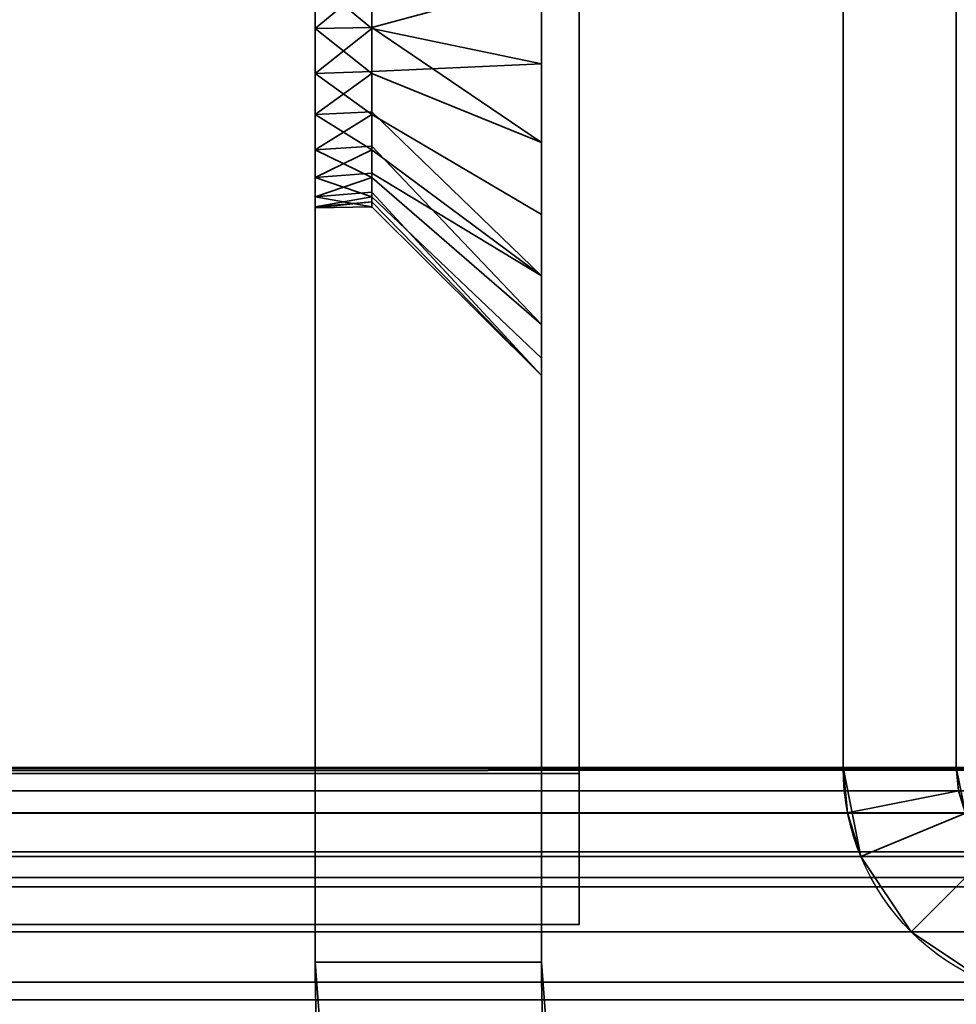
# Model space of a CAD drawing. Header units: millimetres. Extents: x -603 to 3703, y -120 to 193.
# Tile 154 of 256: x 402 to 414, y -50 to -37. Entities that reach past the tile are written whole.
import ezdxf

# ---------------------------------------------------------------- set-up
doc = ezdxf.new("R2010")
doc.units = ezdxf.units.MM
doc.layers.add('151', color=7, linetype='Continuous', true_color=0xffffff)

# ---------------------------------------------------------------- blocks, each defined once
blk = doc.blocks.new('UG_SURFACE_004')
at = {"layer": '151', "color": 252, "linetype": 'Continuous', "lineweight": 35}
for points in [[(408.5, -29.5, 265), (408.5, -49.5, 265), (405.5, -49.5, 265), (405.5, -31.5, 265)], [(405.5, -31.5, 425), (405.5, -49.5, 425), (408.5, -49.5, 425), (408.5, -29.5, 425)], [(408.5, -36.5, 373.75), (408.5, -38.635, 374.204), (408.5, -49.5, 328), (408.5, -29.5, 328)], [(408.5, -29.586, 417.247), (408.5, -29.5, 417.286), (408.5, -29.5, 425), (408.5, -49.5, 425)], [(408.5, -29.5, 328), (408.5, -49.5, 328), (408.5, -37.592, 316.135), (408.5, -36.5, 316.25)], [(408.5, -49.5, 265), (408.5, -29.5, 265), (408.5, -29.5, 272.832), (408.5, -30.402, 273.487)], [(408.5, -49.5, 425), (408.5, -31.047, 415.625), (408.5, -29.586, 417.247)], [(408.5, -30.402, 409.487), (408.5, -37.592, 384.135), (408.5, -36.5, 384.25)], [(408.5, -49.5, 425), (408.5, -39.586, 383.247), (408.5, -30.402, 409.487), (408.5, -31.493, 411.378)], [(408.5, -30.402, 409.487), (408.5, -39.586, 383.247), (408.5, -37.592, 384.135)], [(408.5, -49.5, 265), (408.5, -30.402, 273.487), (408.5, -31.493, 275.378)], [(408.5, -49.5, 425), (408.5, -31.721, 413.549), (408.5, -31.047, 415.625)], [(408.5, -38.635, 306.204), (408.5, -49.5, 265), (408.5, -31.721, 277.549), (408.5, -31.047, 279.625)], [(408.5, -36.5, 305.75), (408.5, -38.635, 306.204), (408.5, -31.047, 279.625)], [(405.5, -31.5, 265), (405.5, -49.5, 265), (405.5, -37.124, 308.066), (405.5, -35.876, 308.066)], [(405.5, -36.5, 314), (405.5, -37.72, 313.741), (405.5, -49.5, 328), (405.5, -31.5, 328)], [(405.5, -31.5, 328), (405.5, -49.5, 328), (405.5, -37.124, 376.066), (405.5, -35.876, 376.066)], [(405.5, -36.5, 382), (405.5, -37.72, 381.741), (405.5, -49.5, 425), (405.5, -31.5, 425)], [(408.5, -31.493, 411.378), (408.5, -31.721, 413.549), (408.5, -49.5, 425)], [(408.5, -31.493, 275.378), (408.5, -31.721, 277.549), (408.5, -49.5, 265)], [(405.5, -35.876, 308.066), (405.5, -37.124, 308.066), (406.25, -36.5, 308)], [(405.5, -35.876, 376.066), (405.5, -37.124, 376.066), (406.25, -36.5, 376)], [(405.5, -36.5, 314), (406.25, -36.5, 314), (406.25, -37.124, 313.934)], [(406.25, -37.124, 313.934), (405.5, -37.72, 313.741), (405.5, -36.5, 314)], [(405.5, -37.124, 308.066), (406.25, -37.11, 308.13), (406.25, -36.5, 308)], [(405.5, -36.5, 382), (406.25, -36.5, 382), (406.25, -37.124, 381.934)], [(406.25, -37.124, 381.934), (405.5, -37.72, 381.741), (405.5, -36.5, 382)], [(405.5, -37.124, 376.066), (406.25, -37.11, 376.13), (406.25, -36.5, 376)], [(408.5, -36.5, 316.25), (408.5, -37.592, 316.135), (406.25, -37.124, 313.934), (406.25, -36.5, 314)], [(408.5, -36.5, 305.75), (406.25, -36.5, 308), (406.25, -37.11, 308.13)], [(406.25, -37.11, 308.13), (406.25, -37.72, 308.259), (408.5, -38.635, 306.204), (408.5, -36.5, 305.75)], [(408.5, -36.5, 384.25), (408.5, -37.592, 384.135), (406.25, -37.124, 381.934), (406.25, -36.5, 382)], [(408.5, -36.5, 373.75), (406.25, -36.5, 376), (406.25, -37.11, 376.13)], [(406.25, -37.11, 376.13), (406.25, -37.72, 376.259), (408.5, -38.635, 374.204), (408.5, -36.5, 373.75)], [(406.25, -37.72, 308.259), (406.25, -37.11, 308.13), (405.5, -37.124, 308.066)], [(406.25, -37.72, 376.259), (406.25, -37.11, 376.13), (405.5, -37.124, 376.066)], [(406.25, -37.72, 308.259), (405.5, -37.124, 308.066), (405.5, -38.263, 308.573)], [(406.25, -37.124, 313.934), (406.25, -37.694, 313.681), (405.5, -37.72, 313.741)], [(405.5, -49.5, 265), (405.5, -38.263, 308.573), (405.5, -37.124, 308.066)], [(405.5, -49.5, 328), (405.5, -38.263, 376.573), (405.5, -37.124, 376.066)], [(405.5, -37.124, 376.066), (405.5, -38.263, 376.573), (406.25, -37.72, 376.259)], [(406.25, -37.124, 381.934), (406.25, -37.694, 381.681), (405.5, -37.72, 381.741)], [(406.25, -37.694, 313.681), (406.25, -37.124, 313.934), (408.5, -37.592, 316.135)], [(406.25, -37.694, 381.681), (406.25, -37.124, 381.934), (408.5, -37.592, 384.135)], [(408.5, -37.592, 316.135), (408.5, -39.586, 315.247), (406.25, -38.263, 313.427), (406.25, -37.694, 313.681)], [(408.5, -37.592, 384.135), (408.5, -39.586, 383.247), (406.25, -38.263, 381.427), (406.25, -37.694, 381.681)], [(408.5, -49.5, 328), (408.5, -39.586, 315.247), (408.5, -37.592, 316.135)], [(405.5, -37.72, 313.741), (406.25, -37.694, 313.681), (406.25, -38.263, 313.427)], [(405.5, -37.72, 381.741), (406.25, -37.694, 381.681), (406.25, -38.263, 381.427)], [(406.25, -38.263, 313.427), (405.5, -38.729, 313.007), (405.5, -37.72, 313.741)], [(405.5, -38.263, 308.573), (406.25, -38.225, 308.626), (406.25, -37.72, 308.259)], [(405.5, -49.5, 328), (405.5, -37.72, 313.741), (405.5, -38.729, 313.007)], [(405.5, -49.5, 388), (405.5, -49.5, 425), (405.5, -37.72, 381.741), (405.5, -38.729, 381.007)], [(406.25, -38.263, 381.427), (405.5, -38.729, 381.007), (405.5, -37.72, 381.741)], [(405.5, -38.263, 376.573), (406.25, -38.225, 376.626), (406.25, -37.72, 376.259)], [(408.5, -40.402, 307.487), (408.5, -38.635, 306.204), (406.25, -37.72, 308.259), (406.25, -38.225, 308.626)], [(408.5, -40.402, 375.487), (408.5, -38.635, 374.204), (406.25, -37.72, 376.259), (406.25, -38.225, 376.626)], [(406.25, -38.729, 308.993), (406.25, -38.225, 308.626), (405.5, -38.263, 308.573)], [(406.25, -38.729, 376.993), (406.25, -38.225, 376.626), (405.5, -38.263, 376.573)], [(406.25, -38.225, 308.626), (406.25, -38.729, 308.993), (408.5, -40.402, 307.487)], [(406.25, -38.225, 376.626), (406.25, -38.729, 376.993), (408.5, -40.402, 375.487)], [(406.25, -38.729, 308.993), (405.5, -38.263, 308.573), (405.5, -39.098, 309.5)], [(406.25, -38.263, 313.427), (406.25, -38.681, 312.964), (405.5, -38.729, 313.007)], [(405.5, -39.098, 309.5), (405.5, -38.263, 308.573), (405.5, -49.5, 265), (405.5, -49.5, 302)], [(405.5, -39.098, 377.5), (405.5, -38.263, 376.573), (405.5, -49.5, 328)], [(406.25, -38.729, 376.993), (405.5, -38.263, 376.573), (405.5, -39.098, 377.5)], [(406.25, -38.263, 381.427), (406.25, -38.681, 380.964), (405.5, -38.729, 381.007)], [(406.25, -38.681, 312.964), (406.25, -38.263, 313.427), (408.5, -39.586, 315.247), (408.5, -41.047, 313.625)], [(406.25, -38.681, 380.964), (406.25, -38.263, 381.427), (408.5, -39.586, 383.247), (408.5, -41.047, 381.625)], [(408.5, -49.5, 328), (408.5, -38.635, 374.204), (408.5, -40.402, 375.487)], [(408.5, -49.5, 302), (408.5, -49.5, 265), (408.5, -38.635, 306.204), (408.5, -40.402, 307.487)], [(405.5, -38.729, 313.007), (406.25, -38.681, 312.964), (406.25, -39.098, 312.5)], [(405.5, -38.729, 381.007), (406.25, -38.681, 380.964), (406.25, -39.098, 380.5)], [(405.5, -39.353, 311.927), (405.5, -38.729, 313.007), (406.25, -39.098, 312.5)], [(405.5, -39.098, 309.5), (406.25, -39.041, 309.533), (406.25, -38.729, 308.993)], [(405.5, -49.5, 328), (405.5, -38.729, 313.007), (405.5, -39.353, 311.927)], [(405.5, -49.5, 388), (405.5, -38.729, 381.007), (405.5, -39.353, 379.927)], [(405.5, -39.353, 379.927), (405.5, -38.729, 381.007), (406.25, -39.098, 380.5)], [(405.5, -39.098, 377.5), (406.25, -39.041, 377.533), (406.25, -38.729, 376.993)], [(408.5, -41.047, 313.625), (406.25, -39.098, 312.5), (406.25, -38.681, 312.964)], [(408.5, -41.047, 381.625), (406.25, -39.098, 380.5), (406.25, -38.681, 380.964)], [(408.5, -40.402, 307.487), (406.25, -38.729, 308.993), (406.25, -39.041, 309.533)], [(408.5, -40.402, 375.487), (406.25, -38.729, 376.993), (406.25, -39.041, 377.533)], [(406.25, -39.353, 310.073), (406.25, -39.041, 309.533), (405.5, -39.098, 309.5)], [(406.25, -39.353, 378.073), (406.25, -39.041, 377.533), (405.5, -39.098, 377.5)], [(405.5, -39.098, 309.5), (405.5, -39.484, 310.686), (406.25, -39.353, 310.073)], [(406.25, -39.098, 312.5), (406.25, -39.291, 311.907), (405.5, -39.353, 311.927)], [(405.5, -39.484, 310.686), (405.5, -39.098, 309.5), (405.5, -49.5, 302)], [(405.5, -39.484, 378.686), (405.5, -39.098, 377.5), (405.5, -49.5, 328), (405.5, -49.5, 388)], [(405.5, -39.098, 377.5), (405.5, -39.484, 378.686), (406.25, -39.353, 378.073)], [(406.25, -39.098, 380.5), (406.25, -39.291, 379.907), (405.5, -39.353, 379.927)], [(406.25, -39.041, 309.533), (406.25, -39.353, 310.073), (408.5, -41.493, 309.378), (408.5, -40.402, 307.487)], [(406.25, -39.041, 377.533), (406.25, -39.353, 378.073), (408.5, -41.493, 377.378), (408.5, -40.402, 375.487)], [(406.25, -39.291, 311.907), (406.25, -39.098, 312.5), (408.5, -41.047, 313.625), (408.5, -41.721, 311.549)], [(406.25, -39.291, 379.907), (406.25, -39.098, 380.5), (408.5, -41.047, 381.625), (408.5, -41.721, 379.549)], [(405.5, -39.353, 311.927), (406.25, -39.291, 311.907), (406.25, -39.484, 311.314)], [(405.5, -39.353, 379.927), (406.25, -39.291, 379.907), (406.25, -39.484, 379.314)], [(408.5, -41.721, 311.549), (406.25, -39.484, 311.314), (406.25, -39.291, 311.907)], [(408.5, -41.721, 379.549), (406.25, -39.484, 379.314), (406.25, -39.291, 379.907)], [(406.25, -39.484, 311.314), (405.5, -39.5, 311), (405.5, -39.353, 311.927)], [(405.5, -39.484, 310.686), (406.25, -39.418, 310.693), (406.25, -39.353, 310.073)], [(405.5, -39.353, 379.927), (405.5, -39.5, 379), (405.5, -49.5, 388)], [(405.5, -39.353, 311.927), (405.5, -39.5, 311), (405.5, -49.5, 302), (405.5, -49.5, 328)], [(406.25, -39.484, 379.314), (405.5, -39.5, 379), (405.5, -39.353, 379.927)], [(405.5, -39.484, 378.686), (406.25, -39.418, 378.693), (406.25, -39.353, 378.073)], [(406.25, -39.418, 310.693), (405.5, -39.484, 310.686), (405.5, -39.5, 311)], [(405.5, -39.5, 311), (406.25, -39.484, 311.314), (406.25, -39.418, 310.693)], [(406.25, -39.418, 378.693), (405.5, -39.484, 378.686), (405.5, -39.5, 379)], [(405.5, -39.5, 379), (406.25, -39.484, 379.314), (406.25, -39.418, 378.693)], [(408.5, -41.721, 311.549), (408.5, -41.493, 309.378), (406.25, -39.353, 310.073), (406.25, -39.418, 310.693)], [(408.5, -41.721, 379.549), (408.5, -41.493, 377.378), (406.25, -39.353, 378.073), (406.25, -39.418, 378.693)], [(406.25, -39.418, 310.693), (406.25, -39.484, 311.314), (408.5, -41.721, 311.549)], [(406.25, -39.418, 378.693), (406.25, -39.484, 379.314), (408.5, -41.721, 379.549)], [(405.5, -49.5, 302), (405.5, -39.5, 311), (405.5, -39.484, 310.686)], [(405.5, -49.5, 388), (405.5, -39.5, 379), (405.5, -39.484, 378.686)], [(408.5, -41.047, 381.625), (408.5, -39.586, 383.247), (408.5, -49.5, 425), (408.5, -49.5, 388)], [(408.5, -41.047, 313.625), (408.5, -39.586, 315.247), (408.5, -49.5, 328)], [(408.5, -49.5, 328), (408.5, -40.402, 375.487), (408.5, -41.493, 377.378)], [(408.5, -49.5, 302), (408.5, -40.402, 307.487), (408.5, -41.493, 309.378)], [(408.5, -49.5, 388), (408.5, -41.721, 379.549), (408.5, -41.047, 381.625)], [(408.5, -49.5, 328), (408.5, -49.5, 302), (408.5, -41.721, 311.549), (408.5, -41.047, 313.625)], [(408.5, -41.493, 377.378), (408.5, -41.721, 379.549), (408.5, -49.5, 388), (408.5, -49.5, 328)], [(408.5, -41.493, 309.378), (408.5, -41.721, 311.549), (408.5, -49.5, 302)], [(405.5, -49.5, 302), (405.5, -49.5, 265), (405.759, -52.943, 265), (405.759, -52.943, 302)], [(408.5, -49.5, 265), (408.725, -52.494, 265), (405.759, -52.943, 265), (405.5, -49.5, 265)], [(408.725, -52.494, 302), (408.5, -49.5, 302), (405.5, -49.5, 302), (405.759, -52.943, 302)], [(405.5, -49.5, 328), (405.5, -49.5, 302), (408.5, -49.5, 302), (408.5, -49.5, 328)], [(408.5, -49.5, 328), (408.5, -49.5, 388), (405.5, -49.5, 388), (405.5, -49.5, 328)], [(405.5, -49.5, 425), (405.5, -49.5, 388), (405.759, -52.943, 388), (405.759, -52.943, 425)], [(408.725, -52.494, 425), (408.5, -49.5, 425), (405.5, -49.5, 425), (405.759, -52.943, 425)], [(405.759, -52.943, 388), (405.5, -49.5, 388), (408.5, -49.5, 388), (408.725, -52.494, 388)], [(408.725, -52.494, 302), (408.725, -52.494, 265), (408.5, -49.5, 265), (408.5, -49.5, 302)], [(408.725, -52.494, 425), (408.725, -52.494, 388), (408.5, -49.5, 388), (408.5, -49.5, 425)]]:
    blk.add_3dface(points, dxfattribs=at)
blk = doc.blocks.new('UG_SURFACE_007')
at = {"layer": '151', "color": 252, "linetype": 'Continuous', "lineweight": 35}
for points in [[(408.5, -29.5, 1700), (408.5, -49.5, 1700), (405.5, -49.5, 1700), (405.5, -31.5, 1700)], [(405.5, -31.5, 1860), (405.5, -49.5, 1860), (408.5, -49.5, 1860), (408.5, -29.5, 1860)], [(408.5, -49.5, 1763), (408.5, -29.5, 1763), (408.5, -36.5, 1808.75), (408.5, -38.635, 1809.204)], [(408.5, -29.5, 1763), (408.5, -49.5, 1763), (408.5, -37.592, 1751.135), (408.5, -36.5, 1751.25)], [(408.5, -49.5, 1700), (408.5, -29.5, 1700), (408.5, -29.5, 1707.832), (408.5, -30.402, 1708.487)], [(408.5, -29.586, 1852.247), (408.5, -29.5, 1852.286), (408.5, -29.5, 1860), (408.5, -49.5, 1860)], [(408.5, -49.5, 1860), (408.5, -31.047, 1850.625), (408.5, -29.586, 1852.247)], [(408.5, -30.402, 1844.487), (408.5, -37.592, 1819.135), (408.5, -36.5, 1819.25)], [(408.5, -30.402, 1844.487), (408.5, -49.5, 1823), (408.5, -39.586, 1818.247), (408.5, -37.592, 1819.135)], [(408.5, -49.5, 1823), (408.5, -30.402, 1844.487), (408.5, -31.493, 1846.378)], [(408.5, -49.5, 1700), (408.5, -30.402, 1708.487), (408.5, -31.493, 1710.378)], [(408.5, -31.721, 1848.549), (408.5, -31.047, 1850.625), (408.5, -49.5, 1860)], [(405.5, -31.5, 1700), (405.5, -49.5, 1700), (405.5, -37.124, 1743.066), (405.5, -35.876, 1743.066)], [(405.5, -36.5, 1749), (405.5, -37.72, 1748.741), (405.5, -49.5, 1763), (405.5, -31.5, 1763)], [(405.5, -31.5, 1763), (405.5, -49.5, 1763), (405.5, -37.124, 1811.066), (405.5, -35.876, 1811.066)], [(405.5, -36.5, 1817), (405.5, -37.72, 1816.741), (405.5, -49.5, 1860), (405.5, -31.5, 1860)], [(408.5, -31.493, 1846.378), (408.5, -31.721, 1848.549), (408.5, -49.5, 1860), (408.5, -49.5, 1823)], [(408.5, -31.493, 1710.378), (408.5, -36.5, 1740.75), (408.5, -38.635, 1741.204), (408.5, -49.5, 1700)], [(405.5, -35.876, 1743.066), (405.5, -37.124, 1743.066), (406.25, -36.5, 1743)], [(405.5, -35.876, 1811.066), (405.5, -37.124, 1811.066), (406.25, -36.5, 1811)], [(405.5, -36.5, 1749), (406.25, -36.5, 1749), (406.25, -37.124, 1748.934)], [(406.25, -37.124, 1748.934), (405.5, -37.72, 1748.741), (405.5, -36.5, 1749)], [(405.5, -37.124, 1743.066), (406.25, -37.11, 1743.13), (406.25, -36.5, 1743)], [(405.5, -36.5, 1817), (406.25, -36.5, 1817), (406.25, -37.124, 1816.934)], [(406.25, -37.124, 1816.934), (405.5, -37.72, 1816.741), (405.5, -36.5, 1817)], [(405.5, -37.124, 1811.066), (406.25, -37.11, 1811.13), (406.25, -36.5, 1811)], [(408.5, -36.5, 1751.25), (408.5, -37.592, 1751.135), (406.25, -37.124, 1748.934), (406.25, -36.5, 1749)], [(408.5, -38.635, 1741.204), (408.5, -36.5, 1740.75), (406.25, -36.5, 1743), (406.25, -37.11, 1743.13)], [(408.5, -36.5, 1819.25), (408.5, -37.592, 1819.135), (406.25, -37.124, 1816.934), (406.25, -36.5, 1817)], [(408.5, -38.635, 1809.204), (408.5, -36.5, 1808.75), (406.25, -36.5, 1811), (406.25, -37.11, 1811.13)], [(406.25, -37.72, 1743.259), (406.25, -37.11, 1743.13), (405.5, -37.124, 1743.066)], [(406.25, -37.72, 1811.259), (406.25, -37.11, 1811.13), (405.5, -37.124, 1811.066)], [(406.25, -37.72, 1743.259), (405.5, -37.124, 1743.066), (405.5, -38.263, 1743.573)], [(406.25, -37.124, 1748.934), (406.25, -37.694, 1748.681), (405.5, -37.72, 1748.741)], [(405.5, -49.5, 1700), (405.5, -38.263, 1743.573), (405.5, -37.124, 1743.066)], [(405.5, -49.5, 1763), (405.5, -38.263, 1811.573), (405.5, -37.124, 1811.066)], [(406.25, -37.72, 1811.259), (405.5, -37.124, 1811.066), (405.5, -38.263, 1811.573)], [(406.25, -37.124, 1816.934), (406.25, -37.694, 1816.681), (405.5, -37.72, 1816.741)], [(406.25, -37.11, 1743.13), (406.25, -37.72, 1743.259), (408.5, -38.635, 1741.204)], [(406.25, -37.11, 1811.13), (406.25, -37.72, 1811.259), (408.5, -38.635, 1809.204)], [(406.25, -37.694, 1748.681), (406.25, -37.124, 1748.934), (408.5, -37.592, 1751.135)], [(406.25, -37.694, 1816.681), (406.25, -37.124, 1816.934), (408.5, -37.592, 1819.135)], [(408.5, -37.592, 1751.135), (408.5, -39.586, 1750.247), (406.25, -38.263, 1748.427), (406.25, -37.694, 1748.681)], [(408.5, -37.592, 1819.135), (408.5, -39.586, 1818.247), (406.25, -38.263, 1816.427), (406.25, -37.694, 1816.681)], [(408.5, -49.5, 1763), (408.5, -39.586, 1750.247), (408.5, -37.592, 1751.135)], [(405.5, -37.72, 1748.741), (406.25, -37.694, 1748.681), (406.25, -38.263, 1748.427)], [(405.5, -37.72, 1816.741), (406.25, -37.694, 1816.681), (406.25, -38.263, 1816.427)], [(406.25, -38.263, 1748.427), (405.5, -38.729, 1748.007), (405.5, -37.72, 1748.741)], [(405.5, -38.263, 1743.573), (406.25, -38.225, 1743.626), (406.25, -37.72, 1743.259)], [(405.5, -49.5, 1763), (405.5, -37.72, 1748.741), (405.5, -38.729, 1748.007)], [(405.5, -49.5, 1823), (405.5, -49.5, 1860), (405.5, -37.72, 1816.741), (405.5, -38.729, 1816.007)], [(406.25, -38.263, 1816.427), (405.5, -38.729, 1816.007), (405.5, -37.72, 1816.741)], [(405.5, -38.263, 1811.573), (406.25, -38.225, 1811.626), (406.25, -37.72, 1811.259)], [(408.5, -40.402, 1742.487), (408.5, -38.635, 1741.204), (406.25, -37.72, 1743.259), (406.25, -38.225, 1743.626)], [(408.5, -40.402, 1810.487), (408.5, -38.635, 1809.204), (406.25, -37.72, 1811.259), (406.25, -38.225, 1811.626)], [(406.25, -38.729, 1743.993), (406.25, -38.225, 1743.626), (405.5, -38.263, 1743.573)], [(406.25, -38.729, 1811.993), (406.25, -38.225, 1811.626), (405.5, -38.263, 1811.573)], [(406.25, -38.225, 1743.626), (406.25, -38.729, 1743.993), (408.5, -40.402, 1742.487)], [(406.25, -38.225, 1811.626), (406.25, -38.729, 1811.993), (408.5, -40.402, 1810.487)], [(405.5, -38.263, 1743.573), (405.5, -39.098, 1744.5), (406.25, -38.729, 1743.993)], [(406.25, -38.263, 1748.427), (406.25, -38.681, 1747.964), (405.5, -38.729, 1748.007)], [(405.5, -49.5, 1700), (405.5, -49.5, 1737), (405.5, -39.098, 1744.5), (405.5, -38.263, 1743.573)], [(405.5, -49.5, 1763), (405.5, -39.098, 1812.5), (405.5, -38.263, 1811.573)], [(405.5, -38.263, 1811.573), (405.5, -39.098, 1812.5), (406.25, -38.729, 1811.993)], [(406.25, -38.263, 1816.427), (406.25, -38.681, 1815.964), (405.5, -38.729, 1816.007)], [(406.25, -38.681, 1747.964), (406.25, -38.263, 1748.427), (408.5, -39.586, 1750.247), (408.5, -41.047, 1748.625)], [(406.25, -38.681, 1815.964), (406.25, -38.263, 1816.427), (408.5, -39.586, 1818.247), (408.5, -41.047, 1816.625)], [(408.5, -38.635, 1809.204), (408.5, -40.402, 1810.487), (408.5, -49.5, 1763)], [(408.5, -38.635, 1741.204), (408.5, -40.402, 1742.487), (408.5, -49.5, 1737), (408.5, -49.5, 1700)], [(405.5, -38.729, 1748.007), (406.25, -38.681, 1747.964), (406.25, -39.098, 1747.5)], [(405.5, -38.729, 1816.007), (406.25, -38.681, 1815.964), (406.25, -39.098, 1815.5)], [(405.5, -39.353, 1746.927), (405.5, -38.729, 1748.007), (406.25, -39.098, 1747.5)], [(405.5, -39.098, 1744.5), (406.25, -39.041, 1744.533), (406.25, -38.729, 1743.993)], [(405.5, -49.5, 1763), (405.5, -38.729, 1748.007), (405.5, -39.353, 1746.927)], [(405.5, -49.5, 1823), (405.5, -38.729, 1816.007), (405.5, -39.353, 1814.927)], [(405.5, -39.353, 1814.927), (405.5, -38.729, 1816.007), (406.25, -39.098, 1815.5)], [(405.5, -39.098, 1812.5), (406.25, -39.041, 1812.533), (406.25, -38.729, 1811.993)], [(408.5, -41.047, 1748.625), (406.25, -39.098, 1747.5), (406.25, -38.681, 1747.964)], [(408.5, -41.047, 1816.625), (406.25, -39.098, 1815.5), (406.25, -38.681, 1815.964)], [(408.5, -40.402, 1742.487), (406.25, -38.729, 1743.993), (406.25, -39.041, 1744.533)], [(408.5, -40.402, 1810.487), (406.25, -38.729, 1811.993), (406.25, -39.041, 1812.533)], [(406.25, -39.353, 1745.073), (406.25, -39.041, 1744.533), (405.5, -39.098, 1744.5)], [(406.25, -39.353, 1813.073), (406.25, -39.041, 1812.533), (405.5, -39.098, 1812.5)], [(406.25, -39.353, 1745.073), (405.5, -39.098, 1744.5), (405.5, -39.484, 1745.686)], [(406.25, -39.098, 1747.5), (406.25, -39.291, 1746.907), (405.5, -39.353, 1746.927)], [(405.5, -39.484, 1745.686), (405.5, -39.098, 1744.5), (405.5, -49.5, 1737)], [(405.5, -39.484, 1813.686), (405.5, -39.098, 1812.5), (405.5, -49.5, 1763), (405.5, -49.5, 1823)], [(406.25, -39.353, 1813.073), (405.5, -39.098, 1812.5), (405.5, -39.484, 1813.686)], [(406.25, -39.098, 1815.5), (406.25, -39.291, 1814.907), (405.5, -39.353, 1814.927)], [(406.25, -39.041, 1744.533), (406.25, -39.353, 1745.073), (408.5, -41.493, 1744.378), (408.5, -40.402, 1742.487)], [(406.25, -39.041, 1812.533), (406.25, -39.353, 1813.073), (408.5, -41.493, 1812.378), (408.5, -40.402, 1810.487)], [(406.25, -39.291, 1746.907), (406.25, -39.098, 1747.5), (408.5, -41.047, 1748.625), (408.5, -41.721, 1746.549)], [(406.25, -39.291, 1814.907), (406.25, -39.098, 1815.5), (408.5, -41.047, 1816.625), (408.5, -41.721, 1814.549)], [(405.5, -39.353, 1746.927), (406.25, -39.291, 1746.907), (406.25, -39.484, 1746.314)], [(405.5, -39.353, 1814.927), (406.25, -39.291, 1814.907), (406.25, -39.484, 1814.314)], [(408.5, -41.721, 1746.549), (406.25, -39.484, 1746.314), (406.25, -39.291, 1746.907)], [(408.5, -41.721, 1814.549), (406.25, -39.484, 1814.314), (406.25, -39.291, 1814.907)], [(406.25, -39.484, 1746.314), (405.5, -39.5, 1746), (405.5, -39.353, 1746.927)], [(405.5, -39.484, 1745.686), (406.25, -39.418, 1745.693), (406.25, -39.353, 1745.073)], [(405.5, -39.353, 1814.927), (405.5, -39.5, 1814), (405.5, -49.5, 1823)], [(405.5, -39.353, 1746.927), (405.5, -39.5, 1746), (405.5, -49.5, 1737), (405.5, -49.5, 1763)], [(406.25, -39.484, 1814.314), (405.5, -39.5, 1814), (405.5, -39.353, 1814.927)], [(405.5, -39.484, 1813.686), (406.25, -39.418, 1813.693), (406.25, -39.353, 1813.073)], [(406.25, -39.418, 1745.693), (405.5, -39.484, 1745.686), (405.5, -39.5, 1746)], [(405.5, -39.5, 1746), (406.25, -39.484, 1746.314), (406.25, -39.418, 1745.693)], [(406.25, -39.418, 1813.693), (405.5, -39.484, 1813.686), (405.5, -39.5, 1814)], [(405.5, -39.5, 1814), (406.25, -39.484, 1814.314), (406.25, -39.418, 1813.693)], [(408.5, -41.721, 1746.549), (408.5, -41.493, 1744.378), (406.25, -39.353, 1745.073), (406.25, -39.418, 1745.693)], [(408.5, -41.721, 1814.549), (408.5, -41.493, 1812.378), (406.25, -39.353, 1813.073), (406.25, -39.418, 1813.693)], [(406.25, -39.418, 1745.693), (406.25, -39.484, 1746.314), (408.5, -41.721, 1746.549)], [(406.25, -39.418, 1813.693), (406.25, -39.484, 1814.314), (408.5, -41.721, 1814.549)], [(405.5, -49.5, 1737), (405.5, -39.5, 1746), (405.5, -39.484, 1745.686)], [(405.5, -49.5, 1823), (405.5, -39.5, 1814), (405.5, -39.484, 1813.686)], [(408.5, -49.5, 1823), (408.5, -41.047, 1816.625), (408.5, -39.586, 1818.247)], [(408.5, -49.5, 1763), (408.5, -41.047, 1748.625), (408.5, -39.586, 1750.247)], [(408.5, -49.5, 1763), (408.5, -40.402, 1810.487), (408.5, -41.493, 1812.378)], [(408.5, -49.5, 1737), (408.5, -40.402, 1742.487), (408.5, -41.493, 1744.378)], [(408.5, -41.721, 1814.549), (408.5, -41.047, 1816.625), (408.5, -49.5, 1823)], [(408.5, -41.721, 1746.549), (408.5, -41.047, 1748.625), (408.5, -49.5, 1763), (408.5, -49.5, 1737)], [(408.5, -41.493, 1812.378), (408.5, -41.721, 1814.549), (408.5, -49.5, 1823), (408.5, -49.5, 1763)], [(408.5, -41.493, 1744.378), (408.5, -41.721, 1746.549), (408.5, -49.5, 1737)], [(405.5, -49.5, 1737), (405.5, -49.5, 1700), (405.759, -52.943, 1700), (405.759, -52.943, 1737)], [(408.5, -49.5, 1700), (408.725, -52.494, 1700), (405.759, -52.943, 1700), (405.5, -49.5, 1700)], [(408.725, -52.494, 1737), (408.5, -49.5, 1737), (405.5, -49.5, 1737), (405.759, -52.943, 1737)], [(405.5, -49.5, 1763), (405.5, -49.5, 1737), (408.5, -49.5, 1737), (408.5, -49.5, 1763)], [(408.5, -49.5, 1763), (408.5, -49.5, 1823), (405.5, -49.5, 1823), (405.5, -49.5, 1763)], [(405.5, -49.5, 1860), (405.5, -49.5, 1823), (405.759, -52.943, 1823), (405.759, -52.943, 1860)], [(408.725, -52.494, 1860), (408.5, -49.5, 1860), (405.5, -49.5, 1860), (405.759, -52.943, 1860)], [(405.759, -52.943, 1823), (405.5, -49.5, 1823), (408.5, -49.5, 1823), (408.725, -52.494, 1823)], [(408.725, -52.494, 1737), (408.725, -52.494, 1700), (408.5, -49.5, 1700), (408.5, -49.5, 1737)], [(408.725, -52.494, 1860), (408.725, -52.494, 1823), (408.5, -49.5, 1823), (408.5, -49.5, 1860)]]:
    blk.add_3dface(points, dxfattribs=at)
blk = doc.blocks.new('UG_SURFACE_008')
at = {"layer": '151', "color": 43, "linetype": 'Continuous', "lineweight": 35}
for points in [[(-409, -49, 2017), (409, -49, 2017), (409, 0, 2017), (-409, 0, 2017)], [(409, 0, 2017), (409, -49, 2017), (409, -32, 27), (409, -22, 27)], [(-409, -47), (-409, -2), (409, -2), (409, -47)], [(409, -47), (409, -2), (409, -22.5, 14), (409, -31.5, 14)], [(409, -49, 2), (409, -47), (409, -31.5, 14), (409, -31.5, 24)], [(409, -31.5, 24), (409, -32, 25), (409, -49, 2)], [(409, -32, 25), (409, -32, 27), (409, -49, 2017), (409, -49, 2)], [(-409, -49, 2), (-409, -47), (409, -47), (409, -49, 2)], [(-344, -49, 1190), (-318, -49, 1186.5), (409, -49, 2017), (-409, -49, 2017)], [(-318, -49, 951.5), (-344, -49, 948), (-409, -49, 2), (409, -49, 2)], [(409, -49, 2), (409, -49, 2017), (-318, -49, 1186.5), (-318, -49, 951.5)]]:
    blk.add_3dface(points, dxfattribs=at)
blk = doc.blocks.new('UG_SURFACE_012')
at = {"layer": '151', "color": 252, "linetype": 'Continuous', "lineweight": 35}
for points in [[(-414, -46.92, 2022.5), (414, -46.92, 2022.5), (414, 14.42, 2022.5), (-414, 14.42, 2022.5)], [(-412.5, -46.92, 2021), (-412.5, 14.42, 2021), (412.5, 14.42, 2021), (412.5, -46.92, 2021)], [(414, 14.42, 2022.5), (414, -46.92, 2022.5), (412.5, -46.92, 2021), (412.5, 14.42, 2021)], [(-467.5, -35, 2076), (-467.5, -46.92, 2076), (467.5, -46.92, 2076), (467.5, -35, 2076)], [(-466, -35, 2074.5), (466, -35, 2074.5), (466, -46.92, 2074.5), (-466, -46.92, 2074.5)], [(467.5, -46.92, 2076), (-467.5, -46.92, 2076), (-467.441, -47.521, 2075.941)], [(467.441, -47.521, 2075.941), (467.5, -46.92, 2076), (-467.441, -47.521, 2075.941)], [(-465.97, -47.228, 2074.47), (-466, -46.92, 2074.5), (466, -46.92, 2074.5)], [(-465.97, -47.228, 2074.47), (466, -46.92, 2074.5), (465.97, -47.228, 2074.47)], [(414.03, -47.228, 2022.53), (-414, -46.92, 2022.5), (-414.03, -47.228, 2022.53)], [(414.03, -47.228, 2022.53), (414, -46.92, 2022.5), (-414, -46.92, 2022.5)], [(-412.559, -47.521, 2021.059), (412.5, -46.92, 2021), (412.559, -47.521, 2021.059)], [(-412.559, -47.521, 2021.059), (-412.5, -46.92, 2021), (412.5, -46.92, 2021)], [(414, -46.92, 2022.5), (414.03, -47.228, 2022.53), (412.559, -47.521, 2021.059), (412.5, -46.92, 2021)], [(465.97, -47.228, 2074.47), (465.88, -47.525, 2074.38), (-465.88, -47.525, 2074.38), (-465.97, -47.228, 2074.47)], [(-414.03, -47.228, 2022.53), (-414.12, -47.525, 2022.62), (414.12, -47.525, 2022.62)], [(-414.03, -47.228, 2022.53), (414.12, -47.525, 2022.62), (414.03, -47.228, 2022.53)], [(414.03, -47.228, 2022.53), (414.12, -47.525, 2022.62), (412.734, -48.099, 2021.235), (412.559, -47.521, 2021.059)], [(-467.441, -47.521, 2075.941), (-467.266, -48.099, 2075.766), (467.266, -48.099, 2075.766), (467.441, -47.521, 2075.941)], [(465.537, -48.037, 2074.037), (-465.537, -48.037, 2074.037), (-465.88, -47.525, 2074.38), (465.88, -47.525, 2074.38)], [(414.12, -47.525, 2022.62), (-414.12, -47.525, 2022.62), (-414.463, -48.037, 2022.963), (414.463, -48.037, 2022.963)], [(412.559, -47.521, 2021.059), (-412.734, -48.099, 2021.235), (-412.559, -47.521, 2021.059)], [(412.559, -47.521, 2021.059), (412.734, -48.099, 2021.235), (-412.734, -48.099, 2021.235)], [(414.12, -47.525, 2022.62), (414.463, -48.037, 2022.963), (413.402, -49.098, 2021.902), (412.734, -48.099, 2021.235)], [(465.025, -48.38, 2073.525), (-465.025, -48.38, 2073.525), (-465.537, -48.037, 2074.037), (465.537, -48.037, 2074.037)], [(414.463, -48.037, 2022.963), (-414.463, -48.037, 2022.963), (-414.975, -48.38, 2023.475), (414.975, -48.38, 2023.475)], [(414.401, -49.766, 2022.901), (413.402, -49.098, 2021.902), (414.463, -48.037, 2022.963), (414.975, -48.38, 2023.475)], [(467.266, -48.099, 2075.766), (-467.266, -48.099, 2075.766), (-466.598, -49.098, 2075.098), (466.598, -49.098, 2075.098)], [(413.402, -49.098, 2021.902), (-413.402, -49.098, 2021.902), (-412.734, -48.099, 2021.235), (412.734, -48.099, 2021.235)], [(464.42, -48.5, 2072.92), (-464.42, -48.5, 2072.92), (-465.025, -48.38, 2073.525), (465.025, -48.38, 2073.525)], [(414.975, -48.38, 2023.475), (-414.975, -48.38, 2023.475), (-415.58, -48.5, 2024.08), (415.58, -48.5, 2024.08)], [(-464.42, -48.5, 2072.92), (464.42, -48.5, 2072.92), (415.58, -48.5, 2024.08), (-415.58, -48.5, 2024.08)], [(466.598, -49.098, 2075.098), (-466.598, -49.098, 2075.098), (-465.599, -49.766, 2074.099), (465.599, -49.766, 2074.099)], [(414.401, -49.766, 2022.901), (-414.401, -49.766, 2022.901), (-413.402, -49.098, 2021.902), (413.402, -49.098, 2021.902)], [(465.599, -49.766, 2074.099), (-465.599, -49.766, 2074.099), (-464.42, -50, 2072.92), (464.42, -50, 2072.92)], [(415.58, -50, 2024.08), (-415.58, -50, 2024.08), (-414.401, -49.766, 2022.901), (414.401, -49.766, 2022.901)], [(-464.42, -50, 2072.92), (-415.58, -50, 2024.08), (415.58, -50, 2024.08), (464.42, -50, 2072.92)]]:
    blk.add_3dface(points, dxfattribs=at)
blk = doc.blocks.new('UG_SURFACE_013')
at = {"layer": '151', "color": 252, "linetype": 'Continuous', "lineweight": 35}
for points in [[(412.5, -46.92, 2021), (412.5, 14.42, 2021), (412.5, 14.42, -7), (412.5, -46.92, -7)], [(414, 14.42, -7), (414, -46.92, -7), (412.5, -46.92, -7), (412.5, 14.42, -7)], [(412.5, 14.42, 2021), (412.5, -46.92, 2021), (414, -46.92, 2022.5), (414, 14.42, 2022.5)], [(412.559, -47.521, 2021.059), (412.5, -46.92, -7), (412.734, -48.099, -7)], [(412.559, -47.521, 2021.059), (412.5, -46.92, 2021), (412.5, -46.92, -7)], [(414, -46.92, -7), (414.12, -47.525, -7), (412.734, -48.099, -7), (412.5, -46.92, -7)], [(412.5, -46.92, 2021), (412.559, -47.521, 2021.059), (414.03, -47.228, 2022.53), (414, -46.92, 2022.5)], [(412.559, -47.521, 2021.059), (412.734, -48.099, 2021.235), (414.12, -47.525, 2022.62), (414.03, -47.228, 2022.53)], [(412.734, -48.099, -7), (412.734, -48.099, 2021.235), (412.559, -47.521, 2021.059)], [(414.12, -47.525, -7), (414.463, -48.037, -7), (413.402, -49.098, -7), (412.734, -48.099, -7)], [(412.734, -48.099, 2021.235), (413.402, -49.098, 2021.902), (414.463, -48.037, 2022.963), (414.12, -47.525, 2022.62)], [(414.463, -48.037, -7), (414.975, -48.38, -7), (414.401, -49.766, -7), (413.402, -49.098, -7)], [(414.975, -48.38, 2023.475), (414.463, -48.037, 2022.963), (413.402, -49.098, 2021.902), (414.401, -49.766, 2022.901)], [(412.734, -48.099, 2021.235), (412.734, -48.099, -7), (413.402, -49.098, -7), (413.402, -49.098, 2021.902)], [(413.402, -49.098, 2021.902), (413.402, -49.098, -7), (414.401, -49.766, -7), (414.401, -49.766, 2022.901)]]:
    blk.add_3dface(points, dxfattribs=at)

msp = doc.modelspace()

# ---------------------------------------------------------------- linework, layer by layer
at = {"layer": '151', "color": 252, "linetype": 'Continuous', "lineweight": -3, "true_color": 0x939598}
for p, q in [((412.5, -46.92, -7), (412.5, 14.42, -7)), ((412.5, -46.92, 2021), (412.5, 14.42, 2021)), ((412.5, -46.92, 2021), (412.5, 14.42, 2021)), ((414, -46.92, 2022.5), (414, 14.42, 2022.5)), ((409, 0, 2017), (409, -49, 2017)), ((409, -2), (409, -47)), ((405.5, -26.5, 265), (405.5, -49.5, 265)), ((405.5, -26.5, 425), (405.5, -49.5, 425)), ((405.5, -26.5, 1700), (405.5, -49.5, 1700)), ((405.5, -26.5, 1860), (405.5, -49.5, 1860)), ((408.5, -26.5, 265), (408.5, -49.5, 265)), ((408.5, -26.5, 425), (408.5, -49.5, 425)), ((408.5, -26.5, 1700), (408.5, -49.5, 1700)), ((408.5, -26.5, 1860), (408.5, -49.5, 1860)), ((467.5, -46.92, 2076), (-467.5, -46.92, 2076)), ((466, -46.92, 2074.5), (-466, -46.92, 2074.5)), ((414, -46.92, 2022.5), (-414, -46.92, 2022.5)), ((412.5, -46.92, 2021), (-412.5, -46.92, 2021)), ((412.5, -46.92, -7), (412.5, -46.92, 2021)), ((-409, -47), (409, -47)), ((409, -47), (409, -49, 2)), ((464.42, -48.5, 2072.92), (-464.42, -48.5, 2072.92)), ((415.58, -48.5, 2024.08), (-415.58, -48.5, 2024.08)), ((409, -49, 2017), (-409, -49, 2017)), ((409, -49, 2), (-409, -49, 2)), ((409, -49, 2017), (409, -49, 2)), ((405.5, -49.5, 302), (405.5, -49.5, 388)), ((405.5, -49.5, 388), (405.5, -49.5, 425)), ((405.5, -49.5, 388), (408.5, -49.5, 388)), ((405.5, -49.5, 265), (405.5, -49.5, 302)), ((405.5, -49.5, 302), (408.5, -49.5, 302)), ((405.5, -49.5, 1823), (405.5, -49.5, 1860)), ((405.5, -49.5, 1700), (405.5, -49.5, 1737)), ((405.5, -49.5, 1737), (408.5, -49.5, 1737)), ((405.5, -49.5, 1737), (405.5, -49.5, 1823)), ((405.5, -49.5, 1823), (408.5, -49.5, 1823)), ((408.5, -49.5, 302), (408.5, -49.5, 388)), ((408.5, -49.5, 265), (408.5, -49.5, 302)), ((408.5, -49.5, 388), (408.5, -49.5, 425)), ((408.5, -49.5, 1737), (408.5, -49.5, 1823)), ((408.5, -49.5, 1700), (408.5, -49.5, 1737)), ((408.5, -49.5, 1823), (408.5, -49.5, 1860)), ((464.42, -50, 2072.92), (-464.42, -50, 2072.92)), ((415.58, -50, 2024.08), (-415.58, -50, 2024.08))]:
    msp.add_line(p, q, dxfattribs=at)
at = {"layer": '151', "color": 252, "linetype": 'Continuous', "lineweight": -3, "true_color": 0x939598, "extrusion": (-1, 0, 0)}
for centre, radius in [((36.5, 379, -408.5), 5.25), ((36.5, 311, -408.5), 5.25), ((36.5, 1746, -408.5), 5.25), ((36.5, 1814, -408.5), 5.25), ((36.5, 379, -405.5), 3), ((36.5, 311, -405.5), 3), ((36.5, 1814, -405.5), 3), ((36.5, 1746, -405.5), 3)]:
    msp.add_circle(centre, radius, dxfattribs=at)
at = {"layer": '151', "color": 252, "linetype": 'Continuous', "lineweight": -3, "true_color": 0x939598, "extrusion": (1, 0, 0)}
for centre in [(-36.5, 379, 406.25), (-36.5, 311, 406.25), (-36.5, 1814, 406.25), (-36.5, 1746, 406.25)]:
    msp.add_circle(centre, 3, dxfattribs=at)
at = {"layer": '151', "color": 252, "linetype": 'Continuous', "lineweight": -3, "true_color": 0x939598, "extrusion": (0, 0, -1)}
for centre, radius, start, end in [((-415.58, -46.92, 7), 3.08, 270, 360), ((-428.5, -49.5, -388), 23, 351.3918, 0), ((-428.5, -49.5, -302), 23, 351.3918, 0), ((-428.5, -49.5, -1823), 23, 351.3918, 0), ((-428.5, -49.5, -1737), 23, 351.3918, 0), ((-428.5, -49.5, -302), 20, 351.3918, 360), ((-428.5, -49.5, -388), 20, 351.3918, 360), ((-428.5, -49.5, -1737), 20, 351.3918, 360), ((-428.5, -49.5, -1823), 20, 351.3918, 360)]:
    msp.add_arc(centre, radius, start, end, dxfattribs=at)
at = {"layer": '151', "color": 252, "linetype": 'Continuous', "lineweight": -3, "true_color": 0x939598}
for centre, radius in [((428.5, -49.5, 265), 23), ((428.5, -49.5, 425), 23), ((428.5, -49.5, 1860), 23), ((428.5, -49.5, 1700), 23), ((428.5, -49.5, 425), 20), ((428.5, -49.5, 265), 20), ((428.5, -49.5, 1700), 20), ((428.5, -49.5, 1860), 20)]:
    msp.add_arc(centre, radius, 180, 188.6082, dxfattribs=at)
at = {"layer": '151', "color": 252, "linetype": 'Continuous', "lineweight": -3, "true_color": 0x939598, "extrusion": (0.707107, 6.12323e-17, -0.707107)}
for major_axis, start_param, end_param in [((-3.08, 0, -3.08), 4.712389, 6.283185), ((3.08, 0, 3.08), 1.570796, 3.141593)]:
    msp.add_ellipse((415.58, -46.92, 2024.08), major_axis=major_axis, ratio=0.707107, start_param=start_param, end_param=end_param, dxfattribs=at)

# ---------------------------------------------------------------- block references
at = {"layer": '151', "color": 252, "linetype": 'Continuous', "lineweight": -3, "true_color": 0x939598}
for name in ['UG_SURFACE_012', 'UG_SURFACE_013', 'UG_SURFACE_008', 'UG_SURFACE_004', 'UG_SURFACE_007']:
    msp.add_blockref(name, (0, 0), dxfattribs=at)

doc.saveas('drawing.dxf')
